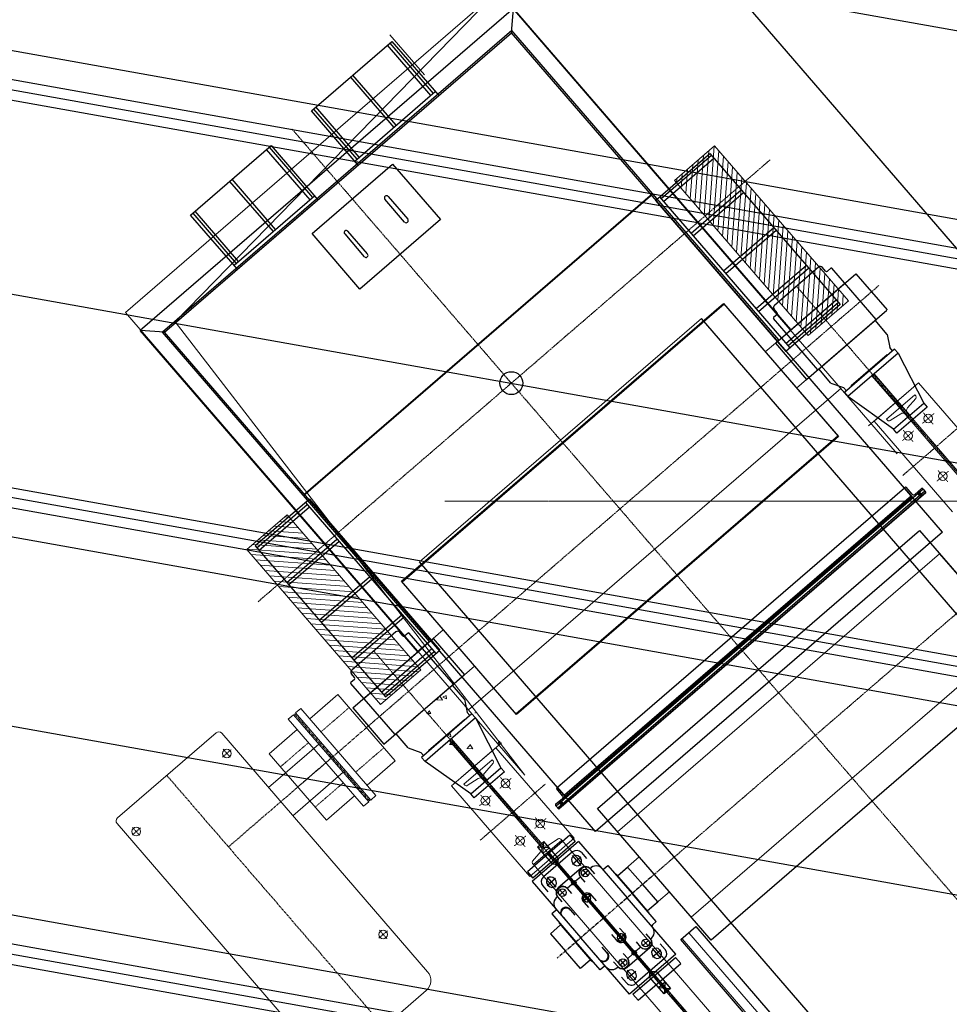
# Model space of a CAD drawing. Header units: inches. Extents: x -204116 to 930598, y -391373 to 256461.
# Tile 51 of 225: x -3326 to 171, y 36223 to 39926. Entities that reach past the tile are written whole.
import ezdxf
from ezdxf.lldxf.tags import DXFTag

# ---------------------------------------------------------------- set-up
doc = ezdxf.new("R2010")
doc.units = ezdxf.units.IN
doc.header["$LTSCALE"] = 10
doc.header["$MEASUREMENT"] = 0
for name, pattern in [('CENTER', [2, 1.25, -0.25, 0.25, -0.25]), ('CHAIN', [0.3543, 0.2362, -0.0295, 0.0591, -0.0295]), ('HIDDEN', [0.375, 0.25, -0.125])]:
    doc.linetypes.add(name, pattern=pattern)
doc.layers.add('CHUTES', color=161, linetype='Continuous')
doc.styles.add('MIC', font='romans.shx', dxfattribs={"width": 0.8})
tags = doc.linetypes.add('CENTER2', pattern=[1.125, 0.75, -0.125, 0.125, -0.125]).pattern_tags.tags
tags[10:11] = [DXFTag(74, 4), DXFTag(75, 0), DXFTag(340, '0'), DXFTag(46, 1.0), DXFTag(50, 0.0), DXFTag(44, 0.0), DXFTag(45, 0.0)]
tags[8:9] = [DXFTag(74, 4), DXFTag(75, 0), DXFTag(340, '0'), DXFTag(46, 1.0), DXFTag(50, 0.0), DXFTag(44, 0.0), DXFTag(45, 0.0)]
tags[6:7] = [DXFTag(74, 4), DXFTag(75, 0), DXFTag(340, '0'), DXFTag(46, 1.0), DXFTag(50, 0.0), DXFTag(44, 0.0), DXFTag(45, 0.0)]
tags[4:5] = [DXFTag(74, 4), DXFTag(75, 0), DXFTag(340, '0'), DXFTag(46, 1.0), DXFTag(50, 0.0), DXFTag(44, 0.0), DXFTag(45, 0.0)]
doc.dimstyles.new('1_75', dxfattribs={"dimscale": 75, "dimtxt": 2.5, "dimasz": 2.5, "dimexe": 1, "dimexo": 2, "dimgap": 1, "dimtad": 1, "dimtoh": 1, "dimdec": 0, "dimzin": 9, "dimdsep": 46, "dimtxsty": 'MIC', "dimcen": 2.5, "dimclrd": 1, "dimclre": 1, "dimclrt": 256, "dimadec": 0, "dimazin": 0, "dimtfac": 1, "dimtdec": 0, "dimtmove": 2, "dimatfit": 3, "dimfxl": 1, "dimlwd": -1, "dimlwe": -1, "dimarcsym": 0})

# ---------------------------------------------------------------- blocks, each defined once
blk = doc.blocks.new('A$C1C996791')
at = {"layer": 'CHUTES'}
for p, q in [((0, 199.9), (0, -199.9)), ((20, 199.9), (20, -199.9)), ((269.7, 199.9), (269.7, -199.9))]:
    blk.add_line(p, q, dxfattribs=at)
for points in [[(0, 199.9), (269.7, 199.9)], [(269.7, 189.9), (20, 189.9)], [(20, 177.5), (269.7, 177.5)], [(269.7, 6.2), (20, 6.2)], [(20, -6.2), (269.7, -6.2)], [(20, -177.5), (269.7, -177.5)], [(269.7, -199.9), (0, -199.9)], [(269.7, -189.9), (20, -189.9)]]:
    blk.add_lwpolyline(points, dxfattribs=at)

msp = doc.modelspace()

# ---------------------------------------------------------------- hatches: boundary and pattern name
at = {"linetype": 'Continuous', "lineweight": 0}
h = msp.add_hatch(dxfattribs=at)
h.set_pattern_fill('ANSI31', color=250, scale=150, angle=130.7988, style=0)
h.set_pattern_definition([(85.7987888, (1068159.924, -508412.83), (18.6996174, -1.3736115), [])])
h.paths.add_polyline_path([(-208.7, 38868.5), (-711.8, 39451.4), (-863.2, 39320.8), (-360.1, 38737.9)])
h = msp.add_hatch(dxfattribs=at)
h.set_pattern_fill('ANSI31', color=250, scale=150, angle=130.7988, style=0)
h.set_pattern_definition([(175.7987888, (383323.737, -1099522.305), (-1.3736115, -18.6996174), [])])
h.paths.add_polyline_path([(-1968, 37350), (-2471.1, 37932.9), (-2319.7, 38063.6), (-1816.6, 37480.7)])

# ---------------------------------------------------------------- linework, layer by layer
at = {"color": 250, "ltscale": 0.01}
for p, q in [((5338.1, 33112.6), (-6639.9, 46989.8)), ((-18677.6, 41631.2), (11241.6, 36287.4))]:
    msp.add_line(p, q, dxfattribs=at)
at = {"color": 250}
for p, q in [((-19620.2, 43424.9, 2), (7557.7, 38570.7, 2)), ((6132.5, 38005, 0), (-19619.1, 42604.4, 0)), ((6125.9, 37968.1, 0), (-19619, 42566.3, -0.7)), ((-19619, 42528.2, 0), (6119.3, 37931.1, 0)), ((-19619.1, 41070.5, 0), (5867, 36518.5, 0)), ((5853.8, 36444.7, 0), (-19619.2, 40994.3, 0)), ((7298.8, 37905.9), (-6054.7, 40290.9, -0.3)), ((-19620.3, 40174.2, 2), (6995, 35420.6, 2)), ((-1468.6, 39968.6, 22102863.4), (-2872.1, 38757.2, 22102863.4)), ((-1475.4, 39876.9, 22102863.4), (-1468.6, 39968.6, 22102863.4)), ((-425.8, 38760.4, 22102863.4), (-1468.6, 39968.6, 22102863.4)), ((-1474.7, 39885.4, 22102863.4), (-2788.9, 38751.1, 22102863.4)), ((-470.5, 38721.9, 22102863.4), (-1474.7, 39885.4, 22102863.4)), ((-2780.5, 38750.5, 22102863.4), (-1475.4, 39876.9, 22102863.4)), ((145.7, 37998.8, 22102863.4), (-1475.4, 39876.9, 22102863.4)), ((-730, 39422.5, 22102863.4), (-239.9, 38854.8, 22102863.4)), ((5569.9, 34854.8, 0), (-19621.4, 39354.2, 0)), ((5563.3, 34817.9, 0), (-19621.4, 39316.1, -0.7)), ((-19621.5, 39278, 0), (5556.7, 34781, 0)), ((-2259.3, 38137.4, 22102863.4), (-945.1, 39271.7, 22102863.4)), ((-2258.4, 38136.4, 22102863.4), (-944.2, 39270.7, 22102863.4)), ((-919, 39259.4, 22102863.4), (-429, 38691.6, 22102863.4)), ((-934.2, 39246.3, 22102863.4), (-444.1, 38678.6, 22102863.4)), ((-320.8, 38995.3, 17682289.1), (-487.3, 38851.6, 17682289.1)), ((-483.4, 38709.3, 17682289.1), (-180.6, 38970.7, 17682289.1)), ((-294.9, 38980.7, 17682289.1), (-306.7, 38994.3, 17682289.1)), ((-275, 38991.3, 17682289.1), (-287.9, 38980.2, 17682289.1)), ((-104.7, 38798.5, 17682289.1), (-270.8, 38991, 17682289.1)), ((-180.6, 38970.7, 17682289.1), (-63, 38834.4, 17682289.1)), ((-443.2, 38744.1, 17682289.1), (-220.9, 38936, 17682289.1)), ((-1890, 37813.7, 17682289.1), (-678.8, 38859.1, 17682289.1)), ((-678.8, 38859.1, 17682289.1), (-246.2, 38358, 17682289.1)), ((-477.1, 38816.8, 17682289.1), (-490, 38805.7, 17682289.1)), ((-476.6, 38823.9, 17682289.1), (-488.3, 38837.5, 17682289.1)), ((-365.8, 38573.1, 17682289.1), (-64, 38833.6, 17682289.1)), ((4149.2, 33112.6, 21478548.1), (-761.6, 38802.1, 17963747.5)), ((-324.2, 38609, 17682289.1), (-490.3, 38801.5, 17682289.1)), ((-325.6, 38607.8, 17682289.1), (-103.2, 38799.7, 17682289.1)), ((-62.7, 38742.2, 17682289.1), (-108.4, 38795.2, 17682289.1)), ((-1829.3, 37549, 22102863.4), (-2872.1, 38757.2, 22102863.4)), ((-2780.5, 38750.5, 22102863.4), (-2872.1, 38757.2, 22102863.4)), ((-1784.6, 37587.6, 22102863.4), (-2788.9, 38751.1, 22102863.4)), ((-1159.4, 36872.3, 22102863.4), (-2780.5, 38750.5, 22102863.4)), ((-62.7, 38742.2, 17682289.1), (-52.9, 38692.6, 17682289.1)), ((-483.4, 38709.3, 17682289.1), (-365.8, 38573.1, 17682289.1)), ((-63, 38665.3, 17682289.1), (-198.5, 38548.4, 17682289.1)), ((-61.7, 38663.8, 17682289.1), (-63, 38665.3, 17682289.1)), ((-42.4, 38680.5, 17682289.1), (-52.9, 38692.6, 17682289.1)), ((5860.4, 36481.6, 0), (-6345.7, 38661.7, -0.3)), ((-274.7, 38559.3, 17682289.1), (-320.4, 38612.3, 17682289.1)), ((-274.7, 38559.3, 17682289.1), (-227, 38542.3, 17682289.1)), ((6982.3, 36133.9), (-6371.1, 38518.9, -0.3)), ((-216.5, 38530.2, 17682289.1), (-227, 38542.3, 17682289.1)), ((-197.2, 38546.9, 17682289.1), (-198.5, 38548.4, 17682289.1)), ((-246.2, 38358, 17682289.1), (-1457.4, 37312.5, 17682289.1)), ((-1303.2, 37038.9, 22102863.4), (1.9, 38165.4, 22102863.4)), ((79, 38152.7, 22102863.4), (-1301.8, 36960.8, 22102863.4)), ((82.9, 38148.1, 22102863.4), (-1297.9, 36956.3, 22102863.4)), ((-1260.1, 36989, 22102863.4), (82.9, 38148.1, 22102863.4)), ((4.2, 38167.4, 22102863.4), (1.9, 38165.4, 22102863.4)), ((34.6, 38127.6, 22102863.4), (1.9, 38165.4, 22102863.4)), ((30.6, 38141.3, 22102863.4), (8.4, 38167.1, 22102863.4)), ((72.4, 38160.2, 22102863.4), (34.6, 38127.6, 22102863.4)), ((66.2, 38162.8, 22102863.4), (40.5, 38140.6, 22102863.4)), ((57.8, 38134.4, 22102863.4), (58.8, 38147, 22102863.4)), ((58.8, 38147, 22102863.4), (58.9, 38148.5, 22102863.4)), ((72.4, 38160.2, 22102863.4), (70.5, 38162.5, 22102863.4)), ((72.4, 38160.2, 22102863.4), (82.9, 38148.1, 22102863.4)), ((-2250.8, 38109.8, 22102863.4), (-1760.8, 37542.1, 22102863.4)), ((-2235.7, 38122.9, 22102863.4), (-1745.6, 37555.2, 22102863.4)), ((34.6, 38127.6, 22102863.4), (-1308.4, 36968.4, 22102863.4)), ((-1284.3, 36997.1, 22102863.4), (30.7, 38132.1, 22102863.4)), ((28, 38135.1, 22102863.4), (-1277, 37008.7, 22102863.4)), ((53.7, 38144, 22102863.4), (-1270.5, 37001.1, 22102863.4)), ((41.1, 38120, 22102863.4), (45, 38115.4, 22102863.4)), ((53.7, 38144, 22102863.4), (61.8, 38143.4, 22102863.4)), ((61.8, 38143.4, 22102863.4), (67.8, 38143, 22102863.4)), ((145.7, 37998.8, 22102863.4), (-1159.4, 36872.3, 22102863.4)), ((-1152.3, 36959, 17682289.1), (58.9, 38004.4, 17682289.1)), ((58.9, 38004.4, 17682289.1), (486.3, 37509.4, 17682289.1)), ((-2439.9, 37946.7, 22102863.4), (-1949.8, 37378.9, 22102863.4)), ((2299.8, 33112.6, 21284254), (-1821.5, 37887.3, 17966265.6)), ((-1457.4, 37312.5, 17682289.1), (-1890, 37813.7, 17682289.1)), ((-1910.5, 37623.2, 17682289.3), (-2077, 37479.4, 17682289.3)), ((-2073.2, 37337.2, 17682289.3), (-1770.4, 37598.6, 17682289.3)), ((-1884.6, 37608.5, 17682289.3), (-1896.4, 37622.1, 17682289.3)), ((-1864.7, 37619.1, 17682289.3), (-1877.6, 37608, 17682289.3)), ((-1694.4, 37426.4, 17682289.3), (-1860.5, 37618.8, 17682289.3)), ((-1829.3, 37549, 22102863.4), (-1780.1, 37591.5, 22102863.4)), ((-1770.4, 37598.6, 17682289.3), (-1652.7, 37462.3, 17682289.3)), ((-2032.9, 37371.9, 17682289.3), (-1810.6, 37563.8, 17682289.3)), ((486.3, 37509.4, 17682289.1), (-725, 36463.9, 17682289.1)), ((-2066.9, 37444.7, 17682289.3), (-2079.7, 37433.6, 17682289.3)), ((-2066.3, 37451.7, 17682289.3), (-2078.1, 37465.3, 17682289.3)), ((-1955.5, 37200.9, 17682289.3), (-1653.7, 37461.5, 17682289.3)), ((-1913.9, 37236.9, 17682289.3), (-2080, 37429.3, 17682289.3)), ((-1915.3, 37235.6, 17682289.3), (-1693, 37427.6, 17682289.3)), ((-1652.4, 37370.1, 17682289.3), (-1698.2, 37423.1, 17682289.3)), ((-1652.4, 37370.1, 17682289.3), (-1642.6, 37320.5, 17682289.3)), ((-2073.2, 37337.2, 17682289.3), (-1955.5, 37200.9, 17682289.3)), ((-1652.8, 37293.2, 17682289.3), (-1788.3, 37176.2, 17682289.3)), ((-1651.4, 37291.7, 17682289.3), (-1652.8, 37293.2, 17682289.3)), ((-1632.1, 37308.3, 17682289.3), (-1642.6, 37320.5, 17682289.3)), ((-1864.4, 37187.1, 17682289.3), (-1910.1, 37240.1, 17682289.3)), ((-1864.4, 37187.1, 17682289.3), (-1816.7, 37170.2, 17682289.3)), ((-1806.3, 37158.1, 17682289.3), (-1816.7, 37170.2, 17682289.3)), ((-1787, 37174.7, 17682289.3), (-1788.3, 37176.2, 17682289.3)), ((6736.1, 34755.7), (-6617.3, 37140.7, -0.3)), ((-1305.4, 37037, 22102863.4), (-1303.2, 37038.9, 22102863.4)), ((-1270.5, 37001.1, 22102863.4), (-1303.2, 37038.9, 22102863.4)), ((-1310, 36974.9, 22102863.4), (-1284.3, 36997.1, 22102863.4)), ((-1308.4, 36968.4, 22102863.4), (-1270.5, 37001.1, 22102863.4)), ((-1283.5, 37007, 22102863.4), (-1305.8, 37032.7, 22102863.4)), ((-1308.4, 36968.4, 22102863.4), (-1310.3, 36970.7, 22102863.4)), ((-1308.4, 36968.4, 22102863.4), (-1297.9, 36956.3, 22102863.4)), ((-1293.3, 36980, 22102863.4), (-1294.8, 36980.1, 22102863.4)), ((-1280.7, 36979.1, 22102863.4), (-1293.3, 36980, 22102863.4)), ((-1290.2, 36976.5, 22102863.4), (-1290.6, 36970.5, 22102863.4)), ((-1289.6, 36984.6, 22102863.4), (-1290.2, 36976.5, 22102863.4)), ((-1264, 36993.5, 22102863.4), (-1260.1, 36989, 22102863.4)), ((-725, 36463.9, 17682289.1), (-1152.3, 36959, 17682289.1)), ((-838.9, 36465.8, 18681420.2), (-782.1, 36514.8, 18681420.2)), ((-782.1, 36514.8, 17975539.8), (2154.5, 33112.6, 20688814.8)), ((2055.4, 33112.6, 20649731.8), (-838.9, 36465.8, 17975539.8))]:
    msp.add_line(p, q, dxfattribs=at)
at = {"color": 250, "linetype": 'Continuous', "lineweight": 9, "ltscale": 0.005}
for p, q in [((-2928.1, 38825.1, 22102861.4), (-1527.7, 40033.9, 22102861.4)), ((-2741.2, 38789.6, 22102863.4), (-1527.7, 40033.9, 22102861.4)), ((-24.8, 38292.8, 22102861.4), (-1527.7, 40033.9, 22102861.4)), ((-1425.3, 37084, 22102861.4), (-2928.1, 38825.1, 22102861.4)), ((-1425.3, 37084, 22102861.4), (-2741.2, 38789.6, 22102863.4)), ((-1637.6, 37330, 22102861.4), (-237.2, 38538.8, 22102861.4))]:
    msp.add_line(p, q, dxfattribs=at)
at = {"color": 250, "linetype": 'Continuous', "lineweight": 0}
for p, q in [((-1803.3, 39718, 22102863.4), (-1934, 39869.5, 22102863.4)), ((-676.1, 38856.1, 17682289.1), (-1887.4, 37810.6, 17682289.1)), ((-248.8, 38361, 17682289.1), (-676.1, 38856.1, 17682289.1)), ((-761.6, 38802.1, 17682289.1), (-1821.5, 37887.3, 17682289.1)), ((-521.3, 38676.7, 17682289.1), (-483.4, 38709.3, 17682289.1)), ((-403.7, 38540.4, 17682289.1), (-365.8, 38573.1, 17682289.1)), ((55.1, 38559.9, 17682289.1), (-111.5, 38416.1, 17682289.1)), ((349.1, 38219.2, 17682289.1), (55.1, 38559.9, 17682289.1)), ((18.7, 38528.5, 17682289.1), (-132.7, 38397.8, 17682289.1)), ((-64.9, 38423.4, 17682289.1), (41.1, 38514.8, 17682289.1)), ((44.6, 38501.6, 17682289.1), (13, 38465.6, 17682289.1)), ((41.1, 38514.8, 17682289.1), (44.6, 38510.8, 17682289.1)), ((-12, 38444, 17682289.1), (-52.3, 38418, 17682289.1)), ((224.7, 38188.2, 17682289.1), (6.2, 38441.4, 17682289.1)), ((12.9, 38447.2, 17682289.1), (231.4, 38194, 17682289.1)), ((-111.5, 38416.1, 17682289.1), (182.6, 38075.5, 17682289.1)), ((-61.4, 38419.3, 17682289.1), (-64.9, 38423.4, 17682289.1)), ((-248.8, 38361, 17682289.1), (-1460, 37315.6, 17682289.1)), ((-1077.1, 36871.9, 17682289.1), (134.1, 37917.4, 17682289.1)), ((486.3, 37509.4, 17682289.1), (134.1, 37917.4, 17682289.1)), ((-1460, 37315.6, 17682289.1), (-1887.4, 37810.6, 17682289.1)), ((-1808.2, 37565.9, 17682289.1), (-1732.5, 37631.2, 17682289.1)), ((-800.1, 36551, 17682289.1), (411.1, 37596.4, 17682289.1)), ((-1690.6, 37429.6, 17682289.1), (-1614.9, 37495, 17682289.1)), ((-1735.9, 37367, 17682289.1), (-1758.4, 37368.2, 17682289.1)), ((-1744.7, 37382.4, 17682289.1), (-1757.6, 37368.4, 17682289.1)), ((-1735.9, 37367, 17682289.1), (-1745.4, 37382.3, 17682289.1)), ((-1720.6, 37371.3, 17682289.1), (-1733.8, 37378.4, 17682289.1)), ((-1721.1, 37383.5, 17682289.1), (-1732.9, 37378.7, 17682289.1)), ((-1720.6, 37371.3, 17682289.1), (-1722, 37383.2, 17682289.1)), ((-1778.7, 37316.5, 17682289.1), (-1793.7, 37316.3, 17682289.1)), ((-1784.8, 37326.5, 17682289.1), (-1792.8, 37316.6, 17682289.1)), ((-1778.7, 37316.5, 17682289.1), (-1785.7, 37326.2, 17682289.1)), ((-1610.8, 37318.8, 17682289.1), (-1613.7, 37318.8, 17682289.1)), ((-1611.9, 37320.1, 17682289.1), (-1612.8, 37319.1, 17682289.1)), ((-1703.5, 37228.3, 17682289.1), (-1716.7, 37235.4, 17682289.1)), ((-1704, 37240.5, 17682289.1), (-1715.8, 37235.7, 17682289.1)), ((-1703.5, 37228.3, 17682289.1), (-1704.9, 37240.2, 17682289.1)), ((-1694.5, 37199.7, 17682289.1), (-1709.5, 37199.5, 17682289.1)), ((-1700.6, 37209.7, 17682289.1), (-1708.6, 37199.8, 17682289.1)), ((-1694.5, 37199.7, 17682289.1), (-1701.5, 37209.4, 17682289.1)), ((-1701.2, 37044, 17682289.1), (-1534.7, 37187.7, 17682289.1)), ((-1664.9, 37075.4, 17682289.1), (-1513.5, 37206, 17682289.1)), ((-1621.5, 37183.8, 17682289.1), (-1644, 37185, 17682289.1)), ((-1630.3, 37199.2, 17682289.1), (-1643.2, 37185.1, 17682289.1)), ((-1621.5, 37183.8, 17682289.1), (-1631, 37199.1, 17682289.1)), ((-1534.7, 37187.7, 17682289.1), (-1240.6, 36847.1, 17682289.1)), ((-1518, 37202.1, 17682289.1), (-1529.5, 37202, 17682289.1)), ((-1520.6, 37212.2, 17682289.1), (-1528.6, 37202.3, 17682289.1)), ((-1515.8, 37204, 17682289.1), (-1521.5, 37211.9, 17682289.1)), ((-1548.6, 37142.7, 17682289.1), (-1654.6, 37051.2, 17682289.1)), ((-1576.7, 37093.4, 17682289.1), (-1545.2, 37129.5, 17682289.1)), ((-1545.1, 37138.7, 17682289.1), (-1548.6, 37142.7, 17682289.1)), ((-1642, 37045.9, 17682289.1), (-1601.7, 37071.8, 17682289.1)), ((-1358.3, 36821.9, 17682289.1), (-1576.8, 37075, 17682289.1)), ((-1407.2, 36703.3, 17682289.1), (-1701.2, 37044, 17682289.1)), ((-1654.6, 37051.2, 17682289.1), (-1651.1, 37047.2, 17682289.1)), ((-1583.5, 37069.2, 17682289.1), (-1365, 36816, 17682289.1)), ((-800.1, 36551, 17682289.1), (-1077.1, 36871.9, 17682289.1)), ((-1240.6, 36847.1, 17682289.1), (-1407.2, 36703.3, 17682289.1)), ((-1393.2, 36748.4, 17682289.1), (-1287.2, 36839.9, 17682289.1)), ((-1299.8, 36845.2, 17682289.1), (-1340.1, 36819.2, 17682289.1)), ((-1287.2, 36839.9, 17682289.1), (-1290.7, 36843.9, 17682289.1)), ((-339.8, 35742.2, 17682289.1), (-1287.2, 36839.9, 17682289.1)), ((-1365.1, 36797.7, 17682289.1), (-1396.7, 36761.6, 17682289.1)), ((-1343.1, 36791.6, 17682289.1), (-395.7, 35694, 17682289.1)), ((-1337.3, 36796.7, 17682289.1), (-389.9, 35699, 17682289.1)), ((-1076.8, 36706.3, 17682289.1), (-995.1, 36776.9, 17682289.1)), ((-1396.7, 36752.4, 17682289.1), (-1393.2, 36748.4, 17682289.1)), ((-447.3, 35652.5, 17682289.1), (-1393.2, 36748.4, 17682289.1)), ((-963.9, 36575.5, 17682289.1), (-882.2, 36646, 17682289.1))]:
    msp.add_line(p, q, dxfattribs=at)
at = {"color": 250, "linetype": 'CENTER', "lineweight": 0, "ltscale": 0.5}
for p, q in [((3224.5, 33112.6, 22102861.4), (-2302.8, 39516.3, 22102861.4)), ((-2429.2, 37736.6, 17682289.1), (-503.2, 39399, 17682289.1)), ((-2020.8, 37263.5, 17682289.1), (-94.8, 38925.9, 17682289.1)), ((-404, 38923.4, 17682289.1), (1311.9, 36935.4, 17682289.1)), ((-3.7, 38212, 17682289.1), (241.3, 38423.4, 17682289.1)), ((-951.8, 36700.1, 17682289.1), (285.7, 37768.3, 17682289.1)), ((-1993.8, 37551.3, 17682289.1), (-300.4, 35589.4, 17682289.1)), ((-1593.4, 36839.8, 17682289.1), (-1348.5, 37051.2, 17682289.1))]:
    msp.add_line(p, q, dxfattribs=at)
at = {"color": 250, "linetype": 'Continuous'}
for p, q in [((-34.9, 38687, 17682289.1), (-224.1, 38523.7, 17682289.1)), ((-21.8, 38671.9, 17682289.1), (-211, 38508.5, 17682289.1)), ((-34.9, 38687, 17682289.1), (-21.8, 38671.9, 17682289.1)), ((-21.8, 38671.9, 17682289.1), (74.3, 38484, 17682289.1)), ((-112.6, 38593.5, 17682289.1), (21.3, 38438.3, 17682289.1)), ((-120.2, 38586.9, 17682289.1), (13.7, 38431.8, 17682289.1)), ((-224.1, 38523.7, 17682289.1), (-211, 38508.5, 17682289.1)), ((-39.2, 38386, 17682289.1), (-211, 38508.5, 17682289.1)), ((-1624.6, 37314.9, 17682289.3), (-1813.8, 37151.5, 17682289.3)), ((-1611.5, 37299.7, 17682289.3), (-1800.8, 37136.4, 17682289.3)), ((-1624.6, 37314.9, 17682289.3), (-1611.5, 37299.7, 17682289.3)), ((-1611.5, 37299.7, 17682289.3), (-1515.4, 37111.9, 17682289.2)), ((-1702.3, 37221.3, 17682289.3), (-1568.4, 37066.1, 17682289.3)), ((-1709.9, 37214.8, 17682289.3), (-1576, 37059.6, 17682289.3)), ((-1813.8, 37151.5, 17682289.3), (-1800.8, 37136.4, 17682289.3)), ((-1629, 37013.9, 17682289.2), (-1800.8, 37136.4, 17682289.3))]:
    msp.add_line(p, q, dxfattribs=at)
at = {"color": 250, "linetype": 'CHAIN', "lineweight": 0, "ltscale": 0.01}
for p, q in [((112.8, 38444.6, 17682289.1), (69.8, 38407.5, 17682289.1)), ((72.8, 38447.6, 17682289.1), (109.9, 38404.6, 17682289.1)), ((37.1, 38379.3, 17682289.1), (-5.9, 38342.2, 17682289.1)), ((-2.9, 38382.2, 17682289.1), (34.2, 38339.2, 17682289.1)), ((167.8, 38227.9, 17682289.1), (124.8, 38190.8, 17682289.1)), ((127.7, 38230.8, 17682289.1), (164.8, 38187.8, 17682289.1)), ((-1519.9, 37035.4, 17682289.1), (-1476.9, 37072.5, 17682289.1)), ((-1516.9, 37075.4, 17682289.1), (-1479.9, 37032.4, 17682289.1)), ((-1595.6, 36970, 17682289.1), (-1552.6, 37007.1, 17682289.1)), ((-1592.6, 37010.1, 17682289.1), (-1555.6, 36967.1, 17682289.1)), ((-1386.3, 36924, 17682289.1), (-1349.2, 36881, 17682289.1)), ((-1389.2, 36884, 17682289.1), (-1346.2, 36921.1, 17682289.1)), ((-1464.9, 36818.6, 17682289.1), (-1421.9, 36855.7, 17682289.1)), ((-1462, 36858.7, 17682289.1), (-1424.9, 36815.7, 17682289.1))]:
    msp.add_line(p, q, dxfattribs=at)
at = {"color": 1, "linetype": 'CENTER', "lineweight": 0, "ltscale": 0.5}
msp.add_line((-1726.1, 38114.8, -59590.7), (2428, 38114.8, -59590.7), dxfattribs=at)
at = {"color": 250, "lineweight": 9}
for p, q in [((-2129, 37388, 17682289.1), (-2234.9, 37296.6, 17682289.1)), ((-1913.3, 37138.3, 17682289.1), (-2128.9, 37388, 17682289.1)), ((-2288.3, 37318.5, 17682289.1), (-2268.6, 37335.5, 17682289.1)), ((-1985.6, 37007.8, 17682289.1), (-2268.6, 37335.5, 17682289.1)), ((-1985.6, 37007.8, 17682289.1), (-2268.6, 37335.5, 17682289.1)), ((-2295.8, 37312, 17682289.1), (-2315.5, 37295, 17682289.1)), ((-2032.5, 36967.3, 17682289.1), (-2315.5, 37295, 17682289.1)), ((-2032.5, 36967.3, 17682289.1), (-2315.5, 37295, 17682289.1)), ((-2012.9, 36984.3, 17682289.1), (-2295.8, 37312, 17682289.1)), ((-2005.3, 36990.8, 17682289.1), (-2288.3, 37318.5, 17682289.1)), ((-2387.8, 37164.5, 17682289.1), (-2281.9, 37256, 17682289.1)), ((-2172.2, 36914.8, 17682289.1), (-2387.8, 37164.5, 17682289.1)), ((-1913.3, 37138.3, 17682289.1), (-2019.3, 37046.8, 17682289.1)), ((-2172.2, 36914.8, 17682289.1), (-2066.2, 37006.3, 17682289.1)), ((-2005.3, 36990.8, 17682289.1), (-1985.6, 37007.8, 17682289.1)), ((-2012.9, 36984.3, 17682289.1), (-2032.5, 36967.3, 17682289.1))]:
    msp.add_line(p, q, dxfattribs=at)
at = {"color": 250, "linetype": 'HIDDEN', "lineweight": 9}
for p, q in [((-2086.5, 37338.8, 17682289.1), (-2192.5, 37247.4, 17682289.1)), ((-2345.4, 37115.3, 17682289.1), (-2239.4, 37206.8, 17682289.1)), ((-1955.8, 37187.5, 17682289.1), (-2061.8, 37096, 17682289.1)), ((-2214.7, 36964, 17682289.1), (-2108.7, 37055.5, 17682289.1))]:
    msp.add_line(p, q, dxfattribs=at)
at = {"color": 250, "linetype": 'CENTER', "lineweight": 5}
for p, q in [((-2009.1, 36987.5, 17682289.1), (-2292.1, 37315.3, 17682289.1)), ((-2021.1, 37263.2, 17682289.1), (-2280, 37039.7, 17682289.1)), ((-2021.1, 37263.2, 17682289.1), (-2280, 37039.7, 17682289.1))]:
    msp.add_line(p, q, dxfattribs=at)
at = {"color": 250, "lineweight": 13}
for p, q in [((-2957.8, 36923.4, 17682289.1), (-2586.9, 37243.7, 17682289.1)), ((-1791.4, 36345.2, 17682289.1), (-2565.8, 37242.1, 17682289.1)), ((-2200.1, 37201.1, 17682289.1), (-2389.3, 37037.7, 17682289.1)), ((-2200.1, 37201.1, 17682289.1), (-2108.6, 37095.2, 17682289.1)), ((-2108.6, 37095.2, 17682289.1), (-2297.8, 36931.8, 17682289.1)), ((-2184.9, 36005.3, 17682289.1), (-2959.4, 36902.3, 17682289.1)), ((-1955.5, 36137.4, 17682289.1), (-1796.5, 36274.6, 17682289.1))]:
    msp.add_line(p, q, dxfattribs=at)
at = {"color": 250, "linetype": 'CENTER', "lineweight": 13, "ltscale": 0.75}
for p, q in [((-2560.3, 37182.1, 17682289.1), (-2532.8, 37150.4, 17682289.1)), ((-2562.4, 37152.5, 17682289.1), (-2530.6, 37180, 17682289.1)), ((-2871.2, 36885.9, 17682289.1), (-2903, 36858.4, 17682289.1)), ((-2900.9, 36888.1, 17682289.1), (-2873.4, 36856.3, 17682289.1)), ((-1974.3, 36471.3, 17682289.1), (-1942.5, 36498.8, 17682289.1)), ((-1972.1, 36500.9, 17682289.1), (-1944.6, 36469.1, 17682289.1))]:
    msp.add_line(p, q, dxfattribs=at)
at = {"color": 250, "linetype": 'CENTER', "lineweight": 5, "ltscale": 0.75}
for p, q in [((-2540.4, 36814.8, 17682289.1), (-2154.4, 37148.1, 17682289.1)), ((-1883.6, 36054.1, 17682289.1), (-2772.4, 37083.5, 17682289.1))]:
    msp.add_line(p, q, dxfattribs=at)
at = {"color": 250, "ltscale": 0.130467}
for p, q in [((-1256.2, 36858.4, 17682289.1), (-1416.1, 36720.4, 17682289.1)), ((-1256.2, 36858.4, 17682289.1), (-1236.1, 36835.2, 17682289.1)), ((-1223.6, 36835.4, 17682289.1), (-1398, 36684.8, 17682289.1)), ((-1236.1, 36835.2, 17682289.1), (-1396, 36697.1, 17682289.1)), ((-1354.4, 36834.8, 17682289.1), (-1378.4, 36814.1, 17682289.1)), ((-1378.4, 36814.1, 17682289.1), (-1323.3, 36750.4, 17682289.1)), ((-1333.8, 36810.9, 17682289.1), (-1378.4, 36814.1, 17682289.1)), ((-1357.7, 36790.2, 17682289.1), (-1354.4, 36834.8, 17682289.1)), ((-1299.4, 36771, 17682289.1), (-1354.4, 36834.8, 17682289.1)), ((-1223.6, 36835.4, 17682289.1), (-1040.6, 36623.4, 17682289.1)), ((-1333.8, 36810.9, 17682289.1), (-1357.7, 36790.2, 17682289.1)), ((-1246.5, 36795.8, 17682289.1), (-1355.5, 36701.7, 17682289.1)), ((-1247.2, 36781.9, 17682289.1), (-1215.2, 36744.8, 17682289.1)), ((-1247, 36749.7, 17682289.1), (-1215.4, 36777, 17682289.1)), ((-1220.7, 36776.9, 17682289.1), (-1216.3, 36771.8, 17682289.1)), ((-1212.7, 36793.3, 17682289.1), (-1193.8, 36771.4, 17682289.1)), ((-1299.4, 36771, 17682289.1), (-1323.3, 36750.4, 17682289.1)), ((-1323.3, 36750.4, 17682289.1), (-1301, 36748.7, 17682289.1)), ((-1127.9, 36548.1, 17682289.1), (-1309.8, 36758.9, 17682289.1)), ((-1301, 36748.7, 17682289.1), (-1299.4, 36771, 17682289.1)), ((-1246.1, 36754.9, 17682289.1), (-1241.7, 36749.8, 17682289.1)), ((-1128, 36731.9, 17682289.1), (-1113.4, 36744.5, 17682289.1)), ((-1113.4, 36744.5, 17682289.1), (-1022.5, 36639.1, 17682289.1)), ((-1077.5, 36705.7, 17682289.1), (-1039, 36739, 17682289.1)), ((-1039, 36739, 17682289.1), (-982.5, 36673.6, 17682289.1)), ((-1416.1, 36720.4, 17682289.1), (-1396, 36697.1, 17682289.1)), ((-1341.7, 36700.3, 17682289.1), (-1309.7, 36663.2, 17682289.1)), ((-1214.3, 36735, 17682289.1), (-1300.2, 36660.9, 17682289.1)), ((-1216.8, 36701.2, 17682289.1), (-1235.2, 36685.3, 17682289.1)), ((-1216.8, 36701.2, 17682289.1), (-1200.1, 36681.9, 17682289.1)), ((-1210.9, 36706.3, 17682289.1), (-1186.4, 36727.4, 17682289.1)), ((-1209.2, 36729.1, 17682289.1), (-1188, 36704.6, 17682289.1)), ((-1180.5, 36732.5, 17682289.1), (-1164, 36713.5, 17682289.1)), ((-1085.2, 36711.8, 17682289.1), (-1084.5, 36712.4, 17682289.1)), ((-1083.1, 36712.3, 17682289.1), (-1021, 36640.3, 17682289.1)), ((-1398, 36684.8, 17682289.1), (-1215.1, 36472.8, 17682289.1)), ((-1358, 36667.8, 17682289.1), (-1339.1, 36645.9, 17682289.1)), ((-1309.9, 36695.4, 17682289.1), (-1341.5, 36668.1, 17682289.1)), ((-1340.6, 36673.3, 17682289.1), (-1336.2, 36668.2, 17682289.1)), ((-1315.2, 36695.3, 17682289.1), (-1310.8, 36690.2, 17682289.1)), ((-1247.9, 36674.4, 17682289.1), (-1266.3, 36658.4, 17682289.1)), ((-926, 36608.2, 17682289.1), (-982.5, 36673.6, 17682289.1)), ((-1302.6, 36627.1, 17682289.1), (-1286.2, 36608, 17682289.1)), ((-1272.2, 36653.3, 17682289.1), (-1296.7, 36632.2, 17682289.1)), ((-1295.1, 36655, 17682289.1), (-1273.9, 36630.5, 17682289.1)), ((-1266.3, 36658.4, 17682289.1), (-1249.6, 36639.1, 17682289.1)), ((-1174.9, 36636.1, 17682289.1), (-1208.1, 36607.5, 17682289.1)), ((-1203.9, 36633.3, 17682289.1), (-1183.2, 36609.3, 17682289.1)), ((-1201.1, 36635.8, 17682289.1), (-1180.3, 36611.8, 17682289.1)), ((-1174.2, 36630.9, 17682289.1), (-1157.5, 36611.6, 17682289.1)), ((-931.5, 36533.7, 17682289.1), (-1022.5, 36639.1, 17682289.1)), ((-958.9, 36568.4, 17682289.1), (-1021, 36640.3, 17682289.1)), ((-1203, 36606, 17682289.1), (-1186.4, 36586.7, 17682289.1)), ((-857.7, 36411.4, 17682289.1), (-1040.6, 36623.4, 17682289.1)), ((-964.6, 36574.9, 17682289.1), (-926, 36608.2, 17682289.1)), ((-1309.7, 36575.1, 17682289.1), (-1324.2, 36562.5, 17682289.1)), ((-1324.2, 36562.5, 17682289.1), (-1233.3, 36457.1, 17682289.1)), ((-1254.4, 36576.8, 17682289.1), (-1237.8, 36557.5, 17682289.1)), ((-959.7, 36566.4, 17682289.1), (-959, 36567, 17682289.1)), ((-1291.2, 36521.3, 17682289.1), (-1329.7, 36488.1, 17682289.1)), ((-1296.8, 36527.8, 17682289.1), (-1234.7, 36455.9, 17682289.1)), ((-1296, 36529.8, 17682289.1), (-1296.7, 36529.2, 17682289.1)), ((-1280.4, 36548.5, 17682289.1), (-1264, 36529.5, 17682289.1)), ((-1127.9, 36548.1, 17682289.1), (-945.9, 36337.3, 17682289.1)), ((-946, 36521.1, 17682289.1), (-931.5, 36533.7, 17682289.1)), ((-1329.7, 36488.1, 17682289.1), (-1273.2, 36422.6, 17682289.1)), ((-1081.6, 36465.3, 17682289.1), (-1098.2, 36484.6, 17682289.1)), ((-1047.7, 36488.7, 17682289.1), (-1080.8, 36460.1, 17682289.1)), ((-1054.7, 36460.4, 17682289.1), (-1075.4, 36484.4, 17682289.1)), ((-1051.8, 36462.9, 17682289.1), (-1072.5, 36486.9, 17682289.1)), ((-1052.7, 36490.2, 17682289.1), (-1069.4, 36509.5, 17682289.1)), ((-953.1, 36469.1, 17682289.1), (-969.5, 36488.2, 17682289.1)), ((-1172.6, 36383.9, 17682289.1), (-1234.7, 36455.9, 17682289.1)), ((-1142.3, 36351.7, 17682289.1), (-1233.3, 36457.1, 17682289.1)), ((-1032.1, 36260.9, 17682289.1), (-1215.1, 36472.8, 17682289.1)), ((-989.4, 36437.8, 17682289.1), (-1006.1, 36457.1, 17682289.1)), ((-983.5, 36442.9, 17682289.1), (-959, 36464, 17682289.1)), ((-960.7, 36441.2, 17682289.1), (-981.8, 36465.7, 17682289.1)), ((-897.7, 36428.4, 17682289.1), (-916.6, 36450.2, 17682289.1)), ((-1216.8, 36357.2, 17682289.1), (-1273.2, 36422.6, 17682289.1)), ((-1149.8, 36397.2, 17682289.1), (-1166.2, 36416.2, 17682289.1)), ((-1118, 36418.7, 17682289.1), (-1134.6, 36438, 17682289.1)), ((-1038.9, 36395, 17682289.1), (-1055.6, 36414.3, 17682289.1)), ((-955.6, 36435.3, 17682289.1), (-1041.4, 36361.2, 17682289.1)), ((-1020.5, 36411, 17682289.1), (-1038.9, 36395, 17682289.1)), ((-857.7, 36411.4, 17682289.1), (-1032.1, 36260.9, 17682289.1)), ((-989.4, 36437.8, 17682289.1), (-1007.9, 36421.9, 17682289.1)), ((-914, 36395.9, 17682289.1), (-946.1, 36433, 17682289.1)), ((-945.9, 36400.8, 17682289.1), (-914.3, 36428.1, 17682289.1)), ((-940.6, 36400.9, 17682289.1), (-945, 36406, 17682289.1)), ((-915.1, 36422.9, 17682289.1), (-919.5, 36428, 17682289.1)), ((-1178.3, 36390.5, 17682289.1), (-1216.8, 36357.2, 17682289.1)), ((-1170.5, 36384.5, 17682289.1), (-1171.3, 36383.8, 17682289.1)), ((-1075.3, 36363.7, 17682289.1), (-1091.7, 36382.7, 17682289.1)), ((-1044.9, 36389.9, 17682289.1), (-1069.4, 36368.8, 17682289.1)), ((-1046.5, 36367.1, 17682289.1), (-1067.7, 36391.6, 17682289.1)), ((-1019.6, 36261, 17682289.1), (-859.7, 36399.1, 17682289.1)), ((-900.2, 36394.6, 17682289.1), (-1009.2, 36300.4, 17682289.1)), ((-999.5, 36237.8, 17682289.1), (-839.6, 36375.8, 17682289.1)), ((-839.6, 36375.8, 17682289.1), (-859.7, 36399.1, 17682289.1)), ((-1127.8, 36364.3, 17682289.1), (-1142.3, 36351.7, 17682289.1)), ((-1008.5, 36314.3, 17682289.1), (-1040.6, 36351.4, 17682289.1)), ((-1008.7, 36346.5, 17682289.1), (-1040.3, 36319.3, 17682289.1)), ((-1009.6, 36341.3, 17682289.1), (-1014, 36346.4, 17682289.1)), ((-956.4, 36325.2, 17682289.1), (-954.7, 36347.5, 17682289.1)), ((-932.4, 36345.9, 17682289.1), (-956.4, 36325.2, 17682289.1)), ((-954.7, 36347.5, 17682289.1), (-932.4, 36345.9, 17682289.1)), ((-932.4, 36345.9, 17682289.1), (-877.3, 36282.1, 17682289.1)), ((-1043.1, 36302.9, 17682289.1), (-1062, 36324.8, 17682289.1)), ((-1035.1, 36319.4, 17682289.1), (-1039.5, 36324.5, 17682289.1)), ((-901.3, 36261.4, 17682289.1), (-956.4, 36325.2, 17682289.1)), ((-898, 36306, 17682289.1), (-922, 36285.4, 17682289.1)), ((-898, 36306, 17682289.1), (-901.3, 36261.4, 17682289.1)), ((-999.5, 36237.8, 17682289.1), (-1019.6, 36261, 17682289.1)), ((-922, 36285.4, 17682289.1), (-877.3, 36282.1, 17682289.1)), ((-877.3, 36282.1, 17682289.1), (-901.3, 36261.4, 17682289.1))]:
    msp.add_line(p, q, dxfattribs=at)
at = {"color": 250, "linetype": 'CENTER'}
msp.add_line((-951.8, 36700.1, 17682289.1), (-1304, 36396.1, 17682289.1), dxfattribs=at)
msp.add_line((-951.8, 36700.1, 17682289.1), (-1304, 36396.1, 17682289.1), dxfattribs=at)
at = {"color": 250, "linetype": 'CENTER2', "lineweight": 9, "ltscale": 0.01}
msp.add_line((2108.2, 33112.6, 20670572.4), (-808.6, 36492, 17975536), dxfattribs=at)
at = {"color": 250, "lineweight": 9, "ltscale": 0.01}
msp.add_line((2062.9, 33112.6, 20652702.1), (-834.6, 36469.5, 17975539.8), dxfattribs=at)
at = {"color": 250, "linetype": 'Continuous', "lineweight": 0, "elevation": 22102863.4}
for points in [[(-208.7, 38868.5), (-711.8, 39451.4), (-863.2, 39320.8), (-360.1, 38737.9)], [(-1968, 37350), (-2471.1, 37932.9), (-2319.7, 38063.6), (-1816.6, 37480.7)]]:
    msp.add_lwpolyline(points, close=True, dxfattribs=at)
at = {"color": 250, "elevation": 22102863.4}
for points in [[(-934.2, 39246.3), (-730, 39422.5)], [(-723.5, 39415), (-912.5, 39251.8)], [(-904.3, 39242.4), (-715.3, 39405.5)], [(-1939.9, 39261.1), (-1865.9, 39175.4)], [(-611.5, 39285.3), (-800.6, 39122.1)], [(-792.4, 39112.7), (-603.4, 39275.9)], [(-1877.9, 39165), (-1951.9, 39250.7)], [(-2103.3, 39120), (-2029.4, 39034.3)], [(-2017.3, 39044.7), (-2091.3, 39130.4)], [(-489, 39143.4), (-678.1, 38980.2)], [(-669.9, 38970.8), (-480.9, 39133.9)], [(-366.5, 39001.5), (-555.6, 38838.3)], [(-547.4, 38828.9), (-358.4, 38992)], [(-239.9, 38854.8), (-444.1, 38678.6)], [(-443.7, 38708.6), (-254.6, 38871.8)], [(-246.5, 38862.4), (-435.5, 38699.2)], [(-2235.7, 38122.9), (-2439.9, 37946.7)], [(-2433.3, 37939.1), (-2244.3, 38102.3)], [(-2236.1, 38092.8), (-2425.2, 37929.7)], [(-2321.4, 37809.4), (-2132.4, 37972.6)], [(-2124.2, 37963.2), (-2313.3, 37800)], [(-2198.9, 37667.5), (-2009.9, 37830.7)], [(-2001.7, 37821.2), (-2190.8, 37658.1)], [(-2076.4, 37525.6), (-1887.4, 37688.8)], [(-1879.2, 37679.3), (-2068.3, 37516.2)], [(-1775.5, 37559.1), (-1964.5, 37395.9)], [(-1949.8, 37378.9), (-1745.6, 37555.2)], [(-1956.4, 37386.5), (-1767.3, 37549.7)]]:
    msp.add_lwpolyline(points, dxfattribs=at)
msp.add_lwpolyline([(-2045.9, 38912.6), (-2226.1, 39121.4), (-1923.3, 39382.8), (-1743.1, 39174)], close=True, dxfattribs=at)
at = {"color": 250, "linetype": 'Continuous'}
for points, elevation in [([(-26.2, 38370.9), (-39.2, 38386), (74.3, 38484), (87.4, 38468.9)], 17682289.1), ([(-1615.9, 36998.7), (-1629, 37013.9), (-1515.4, 37111.9), (-1502.3, 37096.7)], 17682289.2)]:
    msp.add_lwpolyline(points, close=True, dxfattribs=dict(at, elevation=elevation))
at = {"color": 250, "linetype": 'Continuous', "lineweight": 0}
for centre, radius in [((-1476.5, 38558.9, 22102861.4), 43.1), ((91.3, 38426.1, 17682289.1), 16.5), ((15.6, 38360.7, 17682289.1), 16.5), ((146.3, 38209.3, 17682289.1), 16.5), ((-1498.4, 37053.9, 17682289.1), 16.5), ((-1574.1, 36988.6, 17682289.1), 16.5), ((-1367.7, 36902.5, 17682289.1), 16.5), ((-1443.4, 36837.2, 17682289.1), 16.5)]:
    msp.add_circle(centre, radius, dxfattribs=at)
at = {"color": 250}
msp.add_circle((-1476.5, 38558.9, 22102861.4), 43.1, dxfattribs=at)
at = {"color": 250, "lineweight": 13}
for centre in [(-2546.5, 37166.2, 17682289.1), (-2887.1, 36872.2, 17682289.1), (-1958.4, 36485, 17682289.1)]:
    msp.add_circle(centre, 16.5, dxfattribs=at)
at = {"color": 250, "ltscale": 0.130467}
for centre, radius in [((-1198.6, 36716.9, 17682289.1), 14.4), ((-1241.5, 36679.8, 17682289.1), 8.35), ((-1284.5, 36642.8, 17682289.1), 14.4), ((-971.3, 36453.5, 17682289.1), 14.4), ((-1014.2, 36416.4, 17682289.1), 8.35), ((-1057.1, 36379.4, 17682289.1), 14.4)]:
    msp.add_circle(centre, radius, dxfattribs=at)
at = {"color": 250}
for centre, radius, start, end in [((-1945.9, 39255.9, 22102863.4), 7.93, 40.7988, 220.7988), ((-1871.9, 39170.2, 22102863.4), 7.93, 220.7988, 40.7988), ((-2097.3, 39125.2, 22102863.4), 7.93, 40.7988, 220.7988), ((-2023.3, 39039.5, 22102863.4), 7.93, 220.7988, 40.7988), ((-314.2, 38987.8, 17682289.1), 10, 40.7988, 130.7988), ((-291.1, 38984, 17682289.1), 5, 220.7988, 310.7988), ((-273, 38989, 17682289.1), 3, 40.7988, 130.7988), ((-480.8, 38844, 17682289.1), 10, 130.7988, 220.7988), ((-480.4, 38820.6, 17682289.1), 5, 310.7988, 40.7988), ((-488, 38803.4, 17682289.1), 3, 130.7988, 220.7988), ((6.1, 38165.1, 22102863.4), 3, 40.7988, 130.7988), ((68.2, 38160.5, 22102863.4), 3, 40.7988, 130.7988), ((35.9, 38145.9, 22102863.4), 7, 220.7988, 310.7988), ((-1904, 37615.6, 17682289.3), 10, 40.7988, 130.7988), ((-1880.9, 37611.8, 17682289.3), 5, 220.7988, 310.7988), ((-1862.8, 37616.9, 17682289.3), 3, 40.7988, 130.7988), ((-2070.5, 37471.9, 17682289.3), 10, 130.7988, 220.7988), ((-2070.1, 37448.5, 17682289.3), 5, 310.7988, 40.7988), ((-2077.8, 37431.3, 17682289.3), 3, 130.7988, 220.7988), ((-1303.5, 37034.7, 22102863.4), 3, 130.7988, 220.7988), ((-1288.8, 37002.4, 22102863.4), 7, 310.7988, 40.7988), ((-1308, 36972.6, 22102863.4), 3, 130.7988, 220.7988)]:
    msp.add_arc(centre, radius, start, end, dxfattribs=at)
at = {"color": 250, "linetype": 'Continuous', "lineweight": 0}
for centre, radius, start, end in [((39.3, 38506.2, 17682289.1), 7, 318.7988, 40.7988), ((-4.4, 38432.2, 17682289.1), 14, 40.7988, 122.7988), ((23.5, 38456.3, 17682289.1), 14, 138.7988, 220.7988), ((-56.1, 38423.9, 17682289.1), 7, 220.7988, 302.7988), ((-1550.4, 37134.1, 17682289.1), 7, 318.7988, 40.7988), ((-1594.1, 37060.1, 17682289.1), 14, 40.7988, 122.7988), ((-1566.2, 37084.2, 17682289.1), 14, 138.7988, 220.7988), ((-1645.8, 37051.8, 17682289.1), 7, 220.7988, 302.7988), ((-1375.6, 36806.9, 17682289.1), 14, 318.7988, 40.7988), ((-1347.7, 36831, 17682289.1), 14, 220.7988, 302.7988), ((-1296, 36839.3, 17682289.1), 7, 40.7988, 122.7988), ((-1391.4, 36757, 17682289.1), 7, 138.7988, 220.7988)]:
    msp.add_arc(centre, radius, start, end, dxfattribs=at)
at = {"color": 250, "lineweight": 13}
for centre, radius, start, end in [((-2577.1, 37232.3, 17682289.1), 15, 40.8079, 130.8079), ((-2948, 36912.1, 17682289.1), 15, 130.8079, 220.8079), ((-1829.2, 36312.5, 17682289.1), 50, 310.8079, 40.8079)]:
    msp.add_arc(centre, radius, start, end, dxfattribs=at)
at = {"color": 250, "ltscale": 0.130467}
for centre, radius, start, end in [((-1233.4, 36765.9, 17682289.1), 16.8, 40.7988, 220.7988), ((-1230.8, 36777.6, 17682289.1), 24, 40.7988, 130.7988), ((-1229, 36760.8, 17682289.1), 16.8, 220.7988, 40.7988), ((-1198.6, 36716.9, 17682289.1), 24, 40.7988, 220.7988), ((-1196.7, 36714.7, 17682289.1), 24.2, 47.7122, 213.8854), ((-1157.7, 36713.3, 17682289.1), 29.8, 40.1505, 139.8746), ((-1339.9, 36683.5, 17682289.1), 24, 130.7988, 220.7988), ((-1327.9, 36684.3, 17682289.1), 16.8, 40.7988, 220.7988), ((-1131.1, 36735.6, 17682289.1), 4.8, 220.7988, 310.7988), ((-1083.9, 36711.7, 17682289.1), 0.96, 40.7988, 130.7988), ((-1323.5, 36679.2, 17682289.1), 16.8, 220.7988, 40.7988), ((-1284.5, 36642.8, 17682289.1), 24, 40.7988, 220.7988), ((-1282.6, 36640.6, 17682289.1), 24.2, 47.7122, 213.8854), ((-1287, 36601.7, 17682289.1), 29.8, 121.723, 221.4471), ((-1191.5, 36621.8, 17682289.1), 19.6, 27.7622, 233.8354), ((-1187.9, 36617.6, 17682289.1), 19.1, 136.5652, 217.4985), ((-1191.5, 36621.8, 17682289.1), 13.6, 138.9194, 302.6782), ((-1201.8, 36635.2, 17682289.1), 2.88, 150.27, 220.7988), ((-1203.2, 36634, 17682289.1), 2.88, 40.7988, 111.3276), ((-1187.9, 36617.6, 17682289.1), 19.1, 44.0991, 125.0324), ((-1191.5, 36621.8, 17682289.1), 13.6, 318.9194, 122.6782), ((-1181, 36611.2, 17682289.1), 2.88, 220.7988, 291.3276), ((-1182.5, 36609.9, 17682289.1), 2.88, 330.27, 40.7988), ((-1312.8, 36578.7, 17682289.1), 4.8, 310.7988, 40.7988), ((-1271.7, 36567.9, 17682289.1), 19.5, 27.2911, 212.2088), ((-1270.3, 36565.4, 17682289.1), 19.5, 35.7358, 203.7641), ((-959.6, 36567.7, 17682289.1), 0.96, 310.7988, 40.7988), ((-1296.1, 36528.5, 17682289.1), 0.96, 130.7988, 220.7988), ((-942.9, 36517.5, 17682289.1), 4.8, 130.7988, 220.7988), ((-1064.3, 36474.4, 17682289.1), 19.6, 207.7622, 53.8354), ((-1064.3, 36474.4, 17682289.1), 13.6, 138.9194, 302.6782), ((-1073.3, 36486.3, 17682289.1), 2.88, 150.27, 220.7988), ((-1074.7, 36485.1, 17682289.1), 2.88, 40.7988, 111.3276), ((-1064.3, 36474.4, 17682289.1), 13.6, 318.9194, 122.6782), ((-1067.9, 36478.6, 17682289.1), 19.1, 316.5652, 37.4985), ((-968.8, 36494.5, 17682289.1), 29.8, 301.723, 41.4471), ((-1067.9, 36478.6, 17682289.1), 19.1, 224.0991, 305.0324), ((-1052.5, 36462.3, 17682289.1), 2.88, 220.7988, 291.3276), ((-1054, 36461, 17682289.1), 2.88, 330.27, 40.7988), ((-971.3, 36453.5, 17682289.1), 24, 220.7988, 40.7988), ((-973.2, 36455.7, 17682289.1), 24.2, 227.7122, 33.8854), ((-1129.3, 36402.9, 17682289.1), 19.5, 229.3887, 54.3065), ((-1131.6, 36404.7, 17682289.1), 19.5, 237.8335, 45.8618), ((-932.3, 36417, 17682289.1), 16.8, 40.7988, 220.7988), ((-927.9, 36411.9, 17682289.1), 16.8, 220.7988, 40.7988), ((-915.9, 36412.7, 17682289.1), 24, 310.7988, 40.7988), ((-1171.9, 36384.6, 17682289.1), 0.96, 220.7988, 310.7988), ((-1059, 36381.6, 17682289.1), 24.2, 227.7122, 33.8854), ((-1057.1, 36379.4, 17682289.1), 24, 220.7988, 40.7988), ((-1124.6, 36360.7, 17682289.1), 4.8, 40.7988, 130.7988), ((-1098.1, 36382.9, 17682289.1), 29.8, 220.1505, 319.8746), ((-1026.7, 36335.4, 17682289.1), 16.8, 40.7988, 220.7988), ((-1022.4, 36330.3, 17682289.1), 16.8, 220.7988, 40.7988), ((-1024.9, 36318.6, 17682289.1), 24, 220.7988, 310.7988)]:
    msp.add_arc(centre, radius, start, end, dxfattribs=at)
at = {"color": 250}
for points in [[(60.9, 38129.2, 22102863.4), (71.5, 38138.3, 22102863.4), (46.6, 38145.8, 22102863.4), (57.2, 38155, 22102863.4)], [(-1276, 36975.3, 22102863.4), (-1286.5, 36966.1, 22102863.4), (-1290.3, 36991.9, 22102863.4), (-1300.9, 36982.8, 22102863.4)]]:
    msp.add_trace(points, dxfattribs=at)

# ---------------------------------------------------------------- block references
at = {"color": 250, "rotation": 130.7987887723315}
for p in [(-1900.8, 39509.7, 22102863.4), (-2355, 39117.7, 22102863.4)]:
    msp.add_blockref('A$C1C996791', p, dxfattribs=at)

# ---------------------------------------------------------------- leaders
msp.add_leader([(1022.3, 38114.8, -4480165), (-231.3, 31885.1, -4480165)], dimstyle='1_75', override={"dimgap": 1, "dimtad": 0})

doc.saveas('drawing.dxf')
